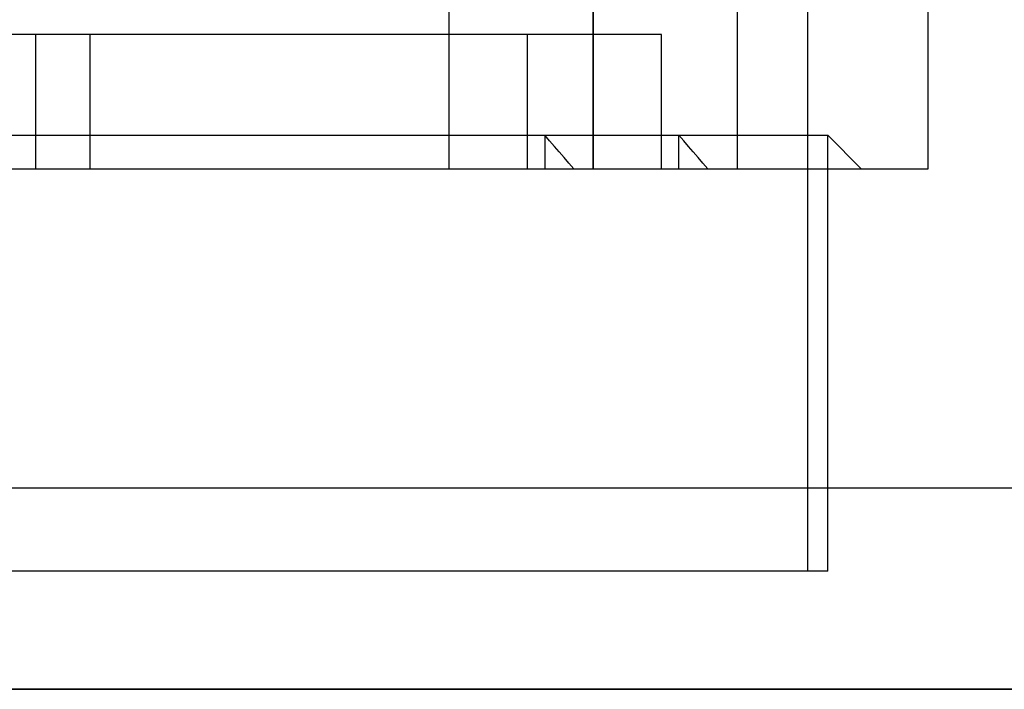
# Model space of a CAD drawing. Header units: millimetres. Extents: x -76 to 76, y -16 to 42.
# Tile 24 of 41: x 10 to 24, y 15 to 25. Entities that reach past the tile are written whole.
import ezdxf

# ---------------------------------------------------------------- set-up
doc = ezdxf.new("R2010")
doc.units = ezdxf.units.MM
doc.layers.add('MAIN-2', color=7, linetype='Continuous')

msp = doc.modelspace()

# ---------------------------------------------------------------- linework, layer by layer
at = {"layer": 'MAIN-2'}
for p, q in [((15.927, 37.759), (15.927, 22.759)), ((15.927, 37.759), (15.927, 22.759)), ((18.077, 22.759), (18.077, 37.759)), ((18.077, 22.759), (18.077, 37.759)), ((18.077, 22.759), (18.077, 37.759)), ((18.077, 22.759), (18.077, 37.759)), ((20.227, 37.759), (20.227, 22.759)), ((20.227, 37.759), (20.227, 22.759)), ((21.28, 16.759), (21.28, 36.759)), ((18.077, 22.759), (18.077, 26.759)), ((18.077, 26.759), (18.077, 22.759)), ((23.077, 22.759), (23.077, 26.759)), ((10.577, 24.759), (0.077, 24.759)), ((9.763, 24.759), (9.763, 22.759)), ((19.097, 24.759), (10.577, 24.759)), ((10.577, 22.759), (10.577, 24.759)), ((17.097, 24.759), (17.097, 22.759)), ((19.097, 22.759), (19.097, 24.759)), ((-1.923, 23.257), (17.357, 23.257)), ((0.077, 23.257), (21.579, 23.257)), ((17.357, 23.257), (17.357, 22.759)), ((17.429, 23.174), (17.357, 23.257)), ((19.357, 22.759), (19.357, 23.257)), ((19.429, 23.174), (19.357, 23.257)), ((21.579, 16.759), (21.579, 23.257)), ((22.077, 22.759), (21.579, 23.257)), ((17.501, 23.091), (17.429, 23.174)), ((17.573, 23.008), (17.501, 23.091)), ((19.501, 23.091), (19.429, 23.174)), ((19.573, 23.008), (19.501, 23.091)), ((17.645, 22.925), (17.573, 23.008)), ((17.717, 22.842), (17.645, 22.925)), ((19.645, 22.925), (19.573, 23.008)), ((19.717, 22.842), (19.645, 22.925)), ((17.789, 22.759), (17.717, 22.842)), ((19.789, 22.759), (19.717, 22.842)), ((-21.923, 22.759), (18.077, 22.759)), ((0.077, 22.759), (10.577, 22.759)), ((10.577, 22.759), (19.097, 22.759)), ((18.077, 22.759), (23.077, 22.759)), ((23.077, 22.759), (23.077, 22.759)), ((75.5, 18), (-75.5, 18)), ((21.579, 16.759), (-1.923, 16.759)), ((75.5, 15), (-75.5, 15)), ((-61, 15), (61, 15))]:
    msp.add_line(p, q, dxfattribs=at)

doc.saveas('drawing.dxf')
